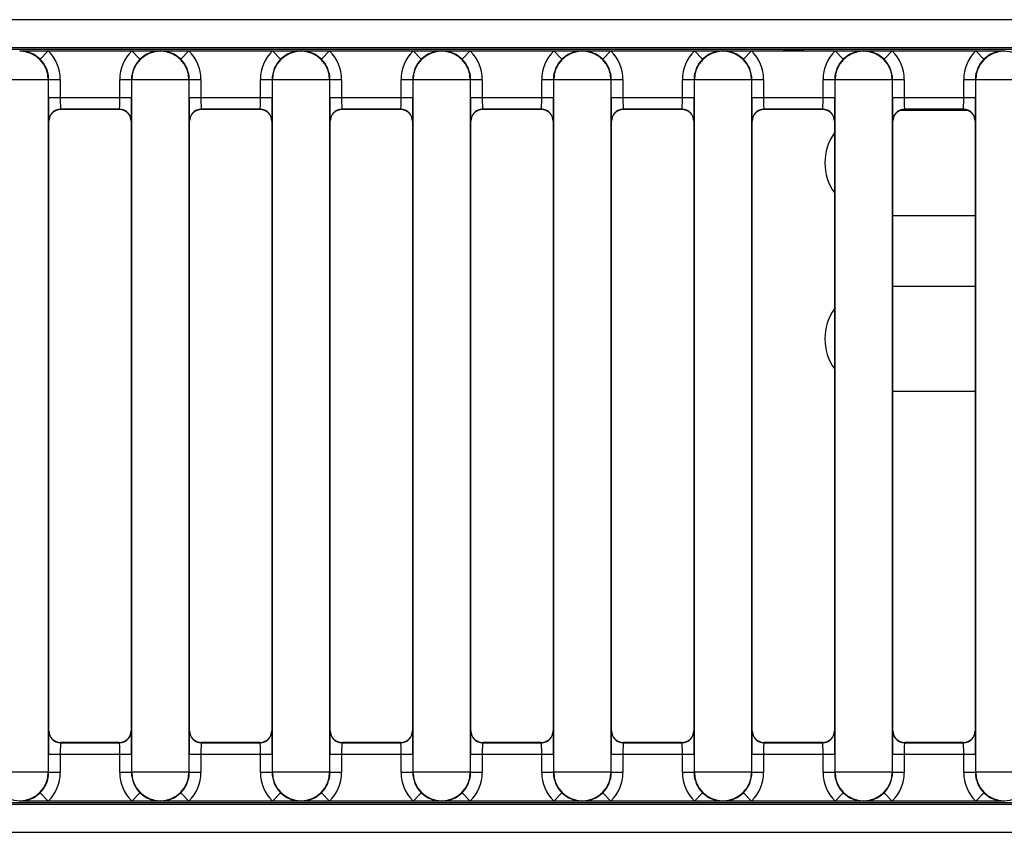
# Model space of a CAD drawing. Header units: millimetres. Extents: x 0 to 287, y 0 to 200.
# Tile 14 of 68: x 39.23 to 43.43, y 88.56 to 92.03. Entities that reach past the tile are written whole.
import ezdxf

# ---------------------------------------------------------------- set-up
doc = ezdxf.new("R2010")
doc.units = ezdxf.units.MM
doc.layers.add('130.193_BW4C_CTM', color=7, linetype='Continuous')
doc.layers.add('Défaut', color=7, linetype='Continuous')

# ---------------------------------------------------------------- blocks, each defined once
blk = doc.blocks.new('SE1')
at = {"layer": '130.193_BW4C_CTM', "color": 7, "linetype": 'Continuous'}
for p, q in [((47.8061, 92.0283), (32.8061, 92.0283)), ((47.0126, 91.9006), (32.1261, 91.9006)), ((32.8061, 91.9103), (47.8061, 91.9103)), ((42.4906, 91.8979), (42.5716, 91.8979)), ((39.2311, 91.8938), (39.2327, 91.8953)), ((39.2327, 91.8953), (39.3531, 91.8953)), ((39.318, 91.8597), (39.3531, 91.8953)), ((39.3531, 91.8953), (39.7091, 91.8953)), ((39.7091, 91.8953), (39.8295, 91.8953)), ((39.7442, 91.8597), (39.7091, 91.8953)), ((39.8295, 91.8953), (39.8311, 91.8938)), ((39.8311, 91.8938), (39.8327, 91.8953)), ((39.8327, 91.8953), (39.9531, 91.8953)), ((39.918, 91.8597), (39.9531, 91.8953)), ((39.9531, 91.8953), (40.3091, 91.8953)), ((40.3091, 91.8953), (40.4295, 91.8953)), ((40.3442, 91.8597), (40.3091, 91.8953)), ((40.4295, 91.8953), (40.4311, 91.8938)), ((40.4311, 91.8938), (40.4327, 91.8953)), ((40.4327, 91.8953), (40.5531, 91.8953)), ((40.518, 91.8597), (40.5531, 91.8953)), ((40.5531, 91.8953), (40.9091, 91.8953)), ((40.9091, 91.8953), (41.0295, 91.8953)), ((40.9442, 91.8597), (40.9091, 91.8953)), ((41.0295, 91.8953), (41.0311, 91.8938)), ((41.0311, 91.8938), (41.0327, 91.8953)), ((41.0327, 91.8953), (41.1531, 91.8953)), ((41.118, 91.8597), (41.1531, 91.8953)), ((41.1531, 91.8953), (41.5091, 91.8953)), ((41.5091, 91.8953), (41.6295, 91.8953)), ((41.5442, 91.8597), (41.5091, 91.8953)), ((41.6295, 91.8953), (41.6311, 91.8938)), ((41.6311, 91.8938), (41.6327, 91.8953)), ((41.6327, 91.8953), (41.7531, 91.8953)), ((41.718, 91.8597), (41.7531, 91.8953)), ((41.7531, 91.8953), (42.1091, 91.8953)), ((42.1091, 91.8953), (42.2295, 91.8953)), ((42.1442, 91.8597), (42.1091, 91.8953)), ((42.2295, 91.8953), (42.2311, 91.8938)), ((42.2311, 91.8938), (42.2327, 91.8953)), ((42.2327, 91.8953), (42.3531, 91.8953)), ((42.318, 91.8597), (42.3531, 91.8953)), ((42.3531, 91.8953), (42.7091, 91.8953)), ((42.7091, 91.8953), (42.8295, 91.8953)), ((42.7442, 91.8597), (42.7091, 91.8953)), ((42.8295, 91.8953), (42.8311, 91.8938)), ((42.8311, 91.8938), (42.8327, 91.8953)), ((42.8327, 91.8953), (42.9531, 91.8953)), ((42.918, 91.8597), (42.9531, 91.8953)), ((42.9531, 91.8953), (43.3091, 91.8953)), ((43.3091, 91.8953), (43.4295, 91.8953)), ((43.3442, 91.8597), (43.3091, 91.8953)), ((43.4295, 91.8953), (43.4311, 91.8938)), ((43.4311, 91.8938), (43.4327, 91.8953)), ((39.3532, 91.7716), (39.109, 91.7716)), ((39.3544, 91.7728), (39.3532, 91.7716)), ((39.3532, 91.7716), (39.3532, 88.819)), ((39.3544, 91.7728), (39.4044, 91.7728)), ((39.3544, 91.6962), (39.3544, 91.7728)), ((39.4044, 91.7728), (39.4044, 91.6962)), ((39.6578, 91.7728), (39.7078, 91.7728)), ((39.6578, 91.6962), (39.6578, 91.7728)), ((39.7078, 91.7728), (39.7078, 91.6962)), ((39.709, 91.7716), (39.7078, 91.7728)), ((39.709, 88.819), (39.709, 91.7716)), ((39.9532, 91.7716), (39.709, 91.7716)), ((39.9544, 91.7728), (39.9532, 91.7716)), ((39.9532, 91.7716), (39.9532, 88.819)), ((39.9544, 91.7728), (40.0044, 91.7728)), ((39.9544, 91.6962), (39.9544, 91.7728)), ((40.0044, 91.7728), (40.0044, 91.6962)), ((40.2578, 91.7728), (40.3078, 91.7728)), ((40.2578, 91.6962), (40.2578, 91.7728)), ((40.3078, 91.7728), (40.3078, 91.6962)), ((40.309, 91.7716), (40.3078, 91.7728)), ((40.309, 88.819), (40.309, 91.7716)), ((40.5532, 91.7716), (40.309, 91.7716)), ((40.5544, 91.7728), (40.5532, 91.7716)), ((40.5532, 91.7716), (40.5532, 88.819)), ((40.5544, 91.7728), (40.6044, 91.7728)), ((40.5544, 91.6962), (40.5544, 91.7728)), ((40.6044, 91.7728), (40.6044, 91.6962)), ((40.8578, 91.7728), (40.9078, 91.7728)), ((40.8578, 91.6962), (40.8578, 91.7728)), ((40.9078, 91.7728), (40.9078, 91.6962)), ((40.909, 91.7716), (40.9078, 91.7728)), ((40.909, 88.819), (40.909, 91.7716)), ((41.1532, 91.7716), (40.909, 91.7716)), ((41.1544, 91.7728), (41.1532, 91.7716)), ((41.1532, 91.7716), (41.1532, 88.819)), ((41.1544, 91.7728), (41.2044, 91.7728)), ((41.1544, 91.6962), (41.1544, 91.7728)), ((41.2044, 91.7728), (41.2044, 91.6962)), ((41.4578, 91.7728), (41.5078, 91.7728)), ((41.4578, 91.6962), (41.4578, 91.7728)), ((41.5078, 91.7728), (41.5078, 91.6962)), ((41.509, 91.7716), (41.5078, 91.7728)), ((41.509, 88.819), (41.509, 91.7716)), ((41.7532, 91.7716), (41.509, 91.7716)), ((41.7544, 91.7728), (41.7532, 91.7716)), ((41.7532, 91.7716), (41.7532, 88.819)), ((41.7544, 91.7728), (41.8044, 91.7728)), ((41.7544, 91.6962), (41.7544, 91.7728)), ((41.8044, 91.7728), (41.8044, 91.6962)), ((42.0578, 91.7728), (42.1078, 91.7728)), ((42.0578, 91.6962), (42.0578, 91.7728)), ((42.1078, 91.7728), (42.1078, 91.6962)), ((42.109, 91.7716), (42.1078, 91.7728)), ((42.109, 88.819), (42.109, 91.7716)), ((42.3532, 91.7716), (42.109, 91.7716)), ((42.3544, 91.7728), (42.3532, 91.7716)), ((42.3532, 91.7716), (42.3532, 88.819)), ((42.3544, 91.7728), (42.4044, 91.7728)), ((42.3544, 91.6962), (42.3544, 91.7728)), ((42.4044, 91.7728), (42.4044, 91.6962)), ((42.6578, 91.7728), (42.7078, 91.7728)), ((42.6578, 91.6962), (42.6578, 91.7728)), ((42.7078, 91.7728), (42.7078, 91.6962)), ((42.709, 91.7716), (42.7078, 91.7728)), ((42.709, 88.819), (42.709, 91.7716)), ((42.9532, 91.7716), (42.709, 91.7716)), ((42.9544, 91.7728), (42.9532, 91.7716)), ((42.9532, 91.7716), (42.9532, 88.819)), ((42.9544, 91.7728), (43.0044, 91.7728)), ((42.9544, 91.6962), (42.9544, 91.7728)), ((43.0044, 91.7728), (43.0044, 91.6962)), ((43.2578, 91.7728), (43.3078, 91.7728)), ((43.2578, 91.6962), (43.2578, 91.7728)), ((43.3078, 91.7728), (43.3078, 91.6962)), ((43.309, 91.7716), (43.3078, 91.7728)), ((43.309, 88.819), (43.309, 91.7716)), ((43.5532, 91.7716), (43.309, 91.7716)), ((39.3544, 91.6962), (39.4044, 91.6962)), ((39.4044, 91.6962), (39.6578, 91.6962)), ((39.6578, 91.6962), (39.7078, 91.6962)), ((39.9544, 91.6962), (40.0044, 91.6962)), ((40.0044, 91.6962), (40.2578, 91.6962)), ((40.2578, 91.6962), (40.3078, 91.6962)), ((40.5544, 91.6962), (40.6044, 91.6962)), ((40.6044, 91.6962), (40.8578, 91.6962)), ((40.8578, 91.6962), (40.9078, 91.6962)), ((41.1544, 91.6962), (41.2044, 91.6962)), ((41.2044, 91.6962), (41.4578, 91.6962)), ((41.4578, 91.6962), (41.5078, 91.6962)), ((41.7544, 91.6962), (41.8044, 91.6962)), ((41.8044, 91.6962), (42.0578, 91.6962)), ((42.0578, 91.6962), (42.1078, 91.6962)), ((42.3544, 91.6962), (42.4044, 91.6962)), ((42.4044, 91.6962), (42.6578, 91.6962)), ((42.6578, 91.6962), (42.7078, 91.6962)), ((42.9544, 91.6962), (43.0044, 91.6962)), ((43.0044, 91.6962), (43.2578, 91.6962)), ((43.2578, 91.6962), (43.3078, 91.6962)), ((39.657, 91.6462), (39.4052, 91.6462)), ((39.4052, 91.6462), (39.4061, 91.6453)), ((39.6561, 91.6453), (39.4061, 91.6453)), ((39.6561, 91.6453), (39.657, 91.6462)), ((40.257, 91.6462), (40.0052, 91.6462)), ((40.0052, 91.6462), (40.0061, 91.6453)), ((40.2561, 91.6453), (40.0061, 91.6453)), ((40.2561, 91.6453), (40.257, 91.6462)), ((40.857, 91.6462), (40.6052, 91.6462)), ((40.6052, 91.6462), (40.6061, 91.6453)), ((40.8561, 91.6453), (40.6061, 91.6453)), ((40.8561, 91.6453), (40.857, 91.6462)), ((41.457, 91.6462), (41.2052, 91.6462)), ((41.2052, 91.6462), (41.2061, 91.6453)), ((41.4561, 91.6453), (41.2061, 91.6453)), ((41.4561, 91.6453), (41.457, 91.6462)), ((42.057, 91.6462), (41.8052, 91.6462)), ((41.8052, 91.6462), (41.8061, 91.6453)), ((42.0561, 91.6453), (41.8061, 91.6453)), ((42.0561, 91.6453), (42.057, 91.6462)), ((42.657, 91.6462), (42.4052, 91.6462)), ((42.4052, 91.6462), (42.4061, 91.6453)), ((42.6561, 91.6453), (42.4061, 91.6453)), ((42.6561, 91.6453), (42.657, 91.6462)), ((43.257, 91.6462), (43.0052, 91.6462)), ((43.0052, 91.6462), (43.0061, 91.6453)), ((43.2561, 91.6453), (43.0061, 91.6453)), ((43.2561, 91.6453), (43.257, 91.6462)), ((42.989, 91.6423), (43.2732, 91.6423)), ((39.3561, 91.5953), (39.3552, 91.5962)), ((39.3561, 88.9953), (39.3561, 91.5953)), ((39.707, 91.5962), (39.7061, 91.5953)), ((39.7061, 91.5953), (39.7061, 88.9953)), ((39.9561, 91.5953), (39.9552, 91.5962)), ((39.9561, 88.9953), (39.9561, 91.5953)), ((40.307, 91.5962), (40.3061, 91.5953)), ((40.3061, 91.5953), (40.3061, 88.9953)), ((40.5561, 91.5953), (40.5552, 91.5962)), ((40.5561, 88.9953), (40.5561, 91.5953)), ((40.907, 91.5962), (40.9061, 91.5953)), ((40.9061, 91.5953), (40.9061, 88.9953)), ((41.1561, 91.5953), (41.1552, 91.5962)), ((41.1561, 88.9953), (41.1561, 91.5953)), ((41.507, 91.5962), (41.5061, 91.5953)), ((41.5061, 91.5953), (41.5061, 88.9953)), ((41.7561, 91.5953), (41.7552, 91.5962)), ((41.7561, 88.9953), (41.7561, 91.5953)), ((42.107, 91.5962), (42.1061, 91.5953)), ((42.1061, 91.5953), (42.1061, 88.9953)), ((42.3561, 91.5953), (42.3552, 91.5962)), ((42.3561, 88.9953), (42.3561, 91.5953)), ((42.707, 91.5962), (42.7061, 91.5953)), ((42.7061, 91.5953), (42.7061, 88.9953)), ((42.9561, 91.5953), (42.9552, 91.5962)), ((42.9561, 88.9953), (42.9561, 91.5953)), ((43.307, 91.5962), (43.3061, 91.5953)), ((43.3061, 91.5953), (43.3061, 88.9953)), ((43.3061, 91.1923), (42.9561, 91.1923)), ((42.9561, 90.8923), (43.3061, 90.8923)), ((43.3061, 90.4423), (42.9561, 90.4423)), ((39.3552, 88.9945), (39.3561, 88.9953)), ((39.7061, 88.9953), (39.707, 88.9945)), ((39.9552, 88.9945), (39.9561, 88.9953)), ((40.3061, 88.9953), (40.307, 88.9945)), ((40.5552, 88.9945), (40.5561, 88.9953)), ((40.9061, 88.9953), (40.907, 88.9945)), ((41.1552, 88.9945), (41.1561, 88.9953)), ((41.5061, 88.9953), (41.507, 88.9945)), ((41.7552, 88.9945), (41.7561, 88.9953)), ((42.1061, 88.9953), (42.107, 88.9945)), ((42.3552, 88.9945), (42.3561, 88.9953)), ((42.7061, 88.9953), (42.707, 88.9945)), ((42.9552, 88.9945), (42.9561, 88.9953)), ((43.3061, 88.9953), (43.307, 88.9945)), ((39.4061, 88.9453), (39.4052, 88.9445)), ((39.4052, 88.9445), (39.657, 88.9445)), ((39.6561, 88.9453), (39.4061, 88.9453)), ((39.657, 88.9445), (39.6561, 88.9453)), ((40.0061, 88.9453), (40.0052, 88.9445)), ((40.0052, 88.9445), (40.257, 88.9445)), ((40.2561, 88.9453), (40.0061, 88.9453)), ((40.257, 88.9445), (40.2561, 88.9453)), ((40.6061, 88.9453), (40.6052, 88.9445)), ((40.6052, 88.9445), (40.857, 88.9445)), ((40.8561, 88.9453), (40.6061, 88.9453)), ((40.857, 88.9445), (40.8561, 88.9453)), ((41.2061, 88.9453), (41.2052, 88.9445)), ((41.2052, 88.9445), (41.457, 88.9445)), ((41.4561, 88.9453), (41.2061, 88.9453)), ((41.457, 88.9445), (41.4561, 88.9453)), ((41.8061, 88.9453), (41.8052, 88.9445)), ((41.8052, 88.9445), (42.057, 88.9445)), ((42.0561, 88.9453), (41.8061, 88.9453)), ((42.057, 88.9445), (42.0561, 88.9453)), ((42.4061, 88.9453), (42.4052, 88.9445)), ((42.4052, 88.9445), (42.657, 88.9445)), ((42.6561, 88.9453), (42.4061, 88.9453)), ((42.657, 88.9445), (42.6561, 88.9453)), ((43.0061, 88.9453), (43.0052, 88.9445)), ((43.0052, 88.9445), (43.257, 88.9445)), ((43.2561, 88.9453), (43.0061, 88.9453)), ((43.257, 88.9445), (43.2561, 88.9453)), ((39.4044, 88.8945), (39.3544, 88.8945)), ((39.3544, 88.8179), (39.3544, 88.8945)), ((39.6578, 88.8945), (39.4044, 88.8945)), ((39.4044, 88.8945), (39.4044, 88.8179)), ((39.7078, 88.8945), (39.6578, 88.8945)), ((39.6578, 88.8179), (39.6578, 88.8945)), ((39.7078, 88.8945), (39.7078, 88.8179)), ((40.0044, 88.8945), (39.9544, 88.8945)), ((39.9544, 88.8179), (39.9544, 88.8945)), ((40.2578, 88.8945), (40.0044, 88.8945)), ((40.0044, 88.8945), (40.0044, 88.8179)), ((40.3078, 88.8945), (40.2578, 88.8945)), ((40.2578, 88.8179), (40.2578, 88.8945)), ((40.3078, 88.8945), (40.3078, 88.8179)), ((40.6044, 88.8945), (40.5544, 88.8945)), ((40.5544, 88.8179), (40.5544, 88.8945)), ((40.8578, 88.8945), (40.6044, 88.8945)), ((40.6044, 88.8945), (40.6044, 88.8179)), ((40.9078, 88.8945), (40.8578, 88.8945)), ((40.8578, 88.8179), (40.8578, 88.8945)), ((40.9078, 88.8945), (40.9078, 88.8179)), ((41.2044, 88.8945), (41.1544, 88.8945)), ((41.1544, 88.8179), (41.1544, 88.8945)), ((41.4578, 88.8945), (41.2044, 88.8945)), ((41.2044, 88.8945), (41.2044, 88.8179)), ((41.5078, 88.8945), (41.4578, 88.8945)), ((41.4578, 88.8179), (41.4578, 88.8945)), ((41.5078, 88.8945), (41.5078, 88.8179)), ((41.8044, 88.8945), (41.7544, 88.8945)), ((41.7544, 88.8179), (41.7544, 88.8945)), ((42.0578, 88.8945), (41.8044, 88.8945)), ((41.8044, 88.8945), (41.8044, 88.8179)), ((42.1078, 88.8945), (42.0578, 88.8945)), ((42.0578, 88.8179), (42.0578, 88.8945)), ((42.1078, 88.8945), (42.1078, 88.8179)), ((42.4044, 88.8945), (42.3544, 88.8945)), ((42.3544, 88.8179), (42.3544, 88.8945)), ((42.6578, 88.8945), (42.4044, 88.8945)), ((42.4044, 88.8945), (42.4044, 88.8179)), ((42.7078, 88.8945), (42.6578, 88.8945)), ((42.6578, 88.8179), (42.6578, 88.8945)), ((42.7078, 88.8945), (42.7078, 88.8179)), ((43.0044, 88.8945), (42.9544, 88.8945)), ((42.9544, 88.8179), (42.9544, 88.8945)), ((43.2578, 88.8945), (43.0044, 88.8945)), ((43.0044, 88.8945), (43.0044, 88.8179)), ((43.3078, 88.8945), (43.2578, 88.8945)), ((43.2578, 88.8179), (43.2578, 88.8945)), ((43.3078, 88.8945), (43.3078, 88.8179)), ((39.3532, 88.819), (39.109, 88.819)), ((39.3532, 88.819), (39.3544, 88.8179)), ((39.4044, 88.8179), (39.3544, 88.8179)), ((39.7078, 88.8179), (39.6578, 88.8179)), ((39.7078, 88.8179), (39.709, 88.819)), ((39.9532, 88.819), (39.709, 88.819)), ((39.9532, 88.819), (39.9544, 88.8179)), ((40.0044, 88.8179), (39.9544, 88.8179)), ((40.3078, 88.8179), (40.2578, 88.8179)), ((40.3078, 88.8179), (40.309, 88.819)), ((40.5532, 88.819), (40.309, 88.819)), ((40.5532, 88.819), (40.5544, 88.8179)), ((40.6044, 88.8179), (40.5544, 88.8179)), ((40.9078, 88.8179), (40.8578, 88.8179)), ((40.9078, 88.8179), (40.909, 88.819)), ((41.1532, 88.819), (40.909, 88.819)), ((41.1532, 88.819), (41.1544, 88.8179)), ((41.2044, 88.8179), (41.1544, 88.8179)), ((41.5078, 88.8179), (41.4578, 88.8179)), ((41.5078, 88.8179), (41.509, 88.819)), ((41.7532, 88.819), (41.509, 88.819)), ((41.7532, 88.819), (41.7544, 88.8179)), ((41.8044, 88.8179), (41.7544, 88.8179)), ((42.1078, 88.8179), (42.0578, 88.8179)), ((42.1078, 88.8179), (42.109, 88.819)), ((42.3532, 88.819), (42.109, 88.819)), ((42.3532, 88.819), (42.3544, 88.8179)), ((42.4044, 88.8179), (42.3544, 88.8179)), ((42.7078, 88.8179), (42.6578, 88.8179)), ((42.7078, 88.8179), (42.709, 88.819)), ((42.9532, 88.819), (42.709, 88.819)), ((42.9532, 88.819), (42.9544, 88.8179)), ((43.0044, 88.8179), (42.9544, 88.8179)), ((43.3078, 88.8179), (43.2578, 88.8179)), ((43.3078, 88.8179), (43.309, 88.819)), ((43.5532, 88.819), (43.309, 88.819)), ((39.318, 88.7309), (39.3531, 88.6953)), ((39.7442, 88.7309), (39.7091, 88.6953)), ((39.918, 88.7309), (39.9531, 88.6953)), ((40.3442, 88.7309), (40.3091, 88.6953)), ((40.518, 88.7309), (40.5531, 88.6953)), ((40.9442, 88.7309), (40.9091, 88.6953)), ((41.118, 88.7309), (41.1531, 88.6953)), ((41.5442, 88.7309), (41.5091, 88.6953)), ((41.718, 88.7309), (41.7531, 88.6953)), ((42.1442, 88.7309), (42.1091, 88.6953)), ((42.318, 88.7309), (42.3531, 88.6953)), ((42.7442, 88.7309), (42.7091, 88.6953)), ((42.918, 88.7309), (42.9531, 88.6953)), ((43.3442, 88.7309), (43.3091, 88.6953)), ((47.7379, 88.6803), (31.4241, 88.6803)), ((32.1261, 88.6901), (47.0126, 88.6901)), ((39.2311, 88.6969), (39.2295, 88.6953)), ((39.2327, 88.6953), (39.2311, 88.6969)), ((39.3531, 88.6953), (39.2327, 88.6953)), ((39.7091, 88.6953), (39.3531, 88.6953)), ((39.8295, 88.6953), (39.7091, 88.6953)), ((39.8311, 88.6969), (39.8295, 88.6953)), ((39.8327, 88.6953), (39.8311, 88.6969)), ((39.9531, 88.6953), (39.8327, 88.6953)), ((40.3091, 88.6953), (39.9531, 88.6953)), ((40.4295, 88.6953), (40.3091, 88.6953)), ((40.4311, 88.6969), (40.4295, 88.6953)), ((40.4327, 88.6953), (40.4311, 88.6969)), ((40.5531, 88.6953), (40.4327, 88.6953)), ((40.9091, 88.6953), (40.5531, 88.6953)), ((41.0295, 88.6953), (40.9091, 88.6953)), ((41.0311, 88.6969), (41.0295, 88.6953)), ((41.0327, 88.6953), (41.0311, 88.6969)), ((41.1531, 88.6953), (41.0327, 88.6953)), ((41.5091, 88.6953), (41.1531, 88.6953)), ((41.6295, 88.6953), (41.5091, 88.6953)), ((41.6311, 88.6969), (41.6295, 88.6953)), ((41.6327, 88.6953), (41.6311, 88.6969)), ((41.7531, 88.6953), (41.6327, 88.6953)), ((42.1091, 88.6953), (41.7531, 88.6953)), ((42.2295, 88.6953), (42.1091, 88.6953)), ((42.2311, 88.6969), (42.2295, 88.6953)), ((42.2327, 88.6953), (42.2311, 88.6969)), ((42.3531, 88.6953), (42.2327, 88.6953)), ((42.7091, 88.6953), (42.3531, 88.6953)), ((42.8295, 88.6953), (42.7091, 88.6953)), ((42.8311, 88.6969), (42.8295, 88.6953)), ((42.8327, 88.6953), (42.8311, 88.6969)), ((42.9531, 88.6953), (42.8327, 88.6953)), ((43.3091, 88.6953), (42.9531, 88.6953)), ((43.4295, 88.6953), (43.3091, 88.6953)), ((43.4311, 88.6969), (43.4295, 88.6953)), ((31.4241, 88.5623), (47.7379, 88.5623))]:
    blk.add_line(p, q, dxfattribs=at)
for centre, radius, start, end in [((39.2311, 91.7716), 0.1221, 0.0044, 89.9957), ((39.2315, 91.7726), 0.1227, 45.2295, 89.4754), ((39.8311, 91.7716), 0.1221, 90.0044, 179.9956), ((39.8307, 91.7726), 0.1227, 90.5237, 134.7714), ((39.8311, 91.7716), 0.1221, 0.0044, 89.9957), ((39.8315, 91.7726), 0.1227, 45.2295, 89.4754), ((40.4311, 91.7716), 0.1221, 90.0044, 179.9956), ((40.4307, 91.7726), 0.1227, 90.5237, 134.7714), ((40.4311, 91.7716), 0.1221, 0.0044, 89.9957), ((40.4315, 91.7726), 0.1227, 45.2295, 89.4754), ((41.0311, 91.7716), 0.1221, 90.0044, 179.9956), ((41.0307, 91.7726), 0.1227, 90.5237, 134.7714), ((41.0311, 91.7716), 0.1221, 0.0044, 89.9957), ((41.0315, 91.7726), 0.1227, 45.2295, 89.4754), ((41.6311, 91.7716), 0.1221, 90.0044, 179.9956), ((41.6307, 91.7726), 0.1227, 90.5237, 134.7714), ((41.6311, 91.7716), 0.1221, 0.0044, 89.9957), ((41.6315, 91.7726), 0.1227, 45.2295, 89.4754), ((42.2311, 91.7716), 0.1221, 90.0044, 179.9956), ((42.2307, 91.7726), 0.1227, 90.5237, 134.7714), ((42.2311, 91.7716), 0.1221, 0.0044, 89.9957), ((42.2315, 91.7726), 0.1227, 45.2295, 89.4754), ((42.8311, 91.7716), 0.1221, 90.0044, 179.9956), ((42.8307, 91.7726), 0.1227, 90.5237, 134.7714), ((42.8311, 91.7716), 0.1221, 0.0044, 89.9957), ((42.8315, 91.7726), 0.1227, 45.2295, 89.4754), ((43.4311, 91.7716), 0.1221, 90.0044, 179.9956), ((43.4307, 91.7726), 0.1227, 90.5237, 134.7714), ((43.4311, 91.7716), 0.1221, 0.0044, 89.9957), ((39.4052, 91.5962), 0.05, 90.0044, 179.9956), ((39.657, 91.5962), 0.05, 0.0044, 89.9956), ((40.0052, 91.5962), 0.05, 90.0044, 179.9956), ((40.257, 91.5962), 0.05, 0.0044, 89.9956), ((40.6052, 91.5962), 0.05, 90.0044, 179.9956), ((40.857, 91.5962), 0.05, 0.0044, 89.9956), ((41.2052, 91.5962), 0.05, 90.0044, 179.9956), ((41.457, 91.5962), 0.05, 0.0044, 89.9956), ((41.8052, 91.5962), 0.05, 90.0044, 179.9956), ((42.057, 91.5962), 0.05, 0.0044, 89.9956), ((42.4052, 91.5962), 0.05, 90.0044, 179.9956), ((42.657, 91.5962), 0.05, 0.0044, 89.9956), ((43.0052, 91.5962), 0.05, 90.0044, 179.9956), ((43.257, 91.5962), 0.05, 0.0044, 89.9956), ((42.8911, 91.4173), 0.225, 145.3079, 214.6921), ((42.8911, 90.6673), 0.225, 145.3079, 214.6921), ((39.4052, 88.9945), 0.05, 180.0044, 269.9956), ((39.657, 88.9945), 0.05, 270.0044, 359.9956), ((40.0052, 88.9945), 0.05, 180.0044, 269.9956), ((40.257, 88.9945), 0.05, 270.0044, 359.9956), ((40.6052, 88.9945), 0.05, 180.0044, 269.9956), ((40.857, 88.9945), 0.05, 270.0044, 359.9956), ((41.2052, 88.9945), 0.05, 180.0044, 269.9956), ((41.457, 88.9945), 0.05, 270.0044, 359.9956), ((41.8052, 88.9945), 0.05, 180.0044, 269.9956), ((42.057, 88.9945), 0.05, 270.0044, 359.9956), ((42.4052, 88.9945), 0.05, 180.0044, 269.9956), ((42.657, 88.9945), 0.05, 270.0044, 359.9956), ((43.0052, 88.9945), 0.05, 180.0044, 269.9956), ((43.257, 88.9945), 0.05, 270.0044, 359.9956), ((39.2311, 88.819), 0.1221, 180.0044, 269.9957), ((39.2311, 88.819), 0.1221, 270.0044, 359.9956), ((39.8311, 88.819), 0.1221, 180.0044, 269.9957), ((39.8311, 88.819), 0.1221, 270.0044, 359.9956), ((40.4311, 88.819), 0.1221, 180.0044, 269.9957), ((40.4311, 88.819), 0.1221, 270.0044, 359.9956), ((41.0311, 88.819), 0.1221, 180.0044, 269.9957), ((41.0311, 88.819), 0.1221, 270.0044, 359.9956), ((41.6311, 88.819), 0.1221, 180.0044, 269.9957), ((41.6311, 88.819), 0.1221, 270.0044, 359.9956), ((42.2311, 88.819), 0.1221, 180.0044, 269.9957), ((42.2311, 88.819), 0.1221, 270.0044, 359.9956), ((42.8311, 88.819), 0.1221, 180.0044, 269.9957), ((42.8311, 88.819), 0.1221, 270.0044, 359.9956), ((43.4311, 88.819), 0.1221, 180.0044, 269.9957), ((43.4311, 88.819), 0.1221, 270.0044, 359.9956), ((39.2315, 88.8181), 0.1227, 270.5237, 314.7714), ((39.8307, 88.8181), 0.1227, 225.2295, 269.4754), ((39.8315, 88.8181), 0.1227, 270.5237, 314.7714), ((40.4307, 88.8181), 0.1227, 225.2295, 269.4754), ((40.4315, 88.8181), 0.1227, 270.5237, 314.7714), ((41.0307, 88.8181), 0.1227, 225.2295, 269.4754), ((41.0315, 88.8181), 0.1227, 270.5237, 314.7714), ((41.6307, 88.8181), 0.1227, 225.2295, 269.4754), ((41.6315, 88.8181), 0.1227, 270.5237, 314.7714), ((42.2307, 88.8181), 0.1227, 225.2295, 269.4754), ((42.2315, 88.8181), 0.1227, 270.5237, 314.7714), ((42.8307, 88.8181), 0.1227, 225.2295, 269.4754), ((42.8315, 88.8181), 0.1227, 270.5237, 314.7714), ((43.4307, 88.8181), 0.1227, 225.2295, 269.4754)]:
    blk.add_arc(centre, radius, start, end, dxfattribs=at)
for centre, major_axis, ratio, start_param, end_param in [((42.5311, 91.8981), (0.0437, 0), 0.012941, -0.384539, 3.526131), ((39.2322, 91.7728), (-0.0864, -0.0864), 0.999862, 2.356233, 3.148589), ((39.2322, 91.7728), (-0.1217, -0.1217), 0.999924, 2.356233, 3.148589), ((39.83, 91.7728), (0.1217, -0.1217), 0.999924, 3.134596, 3.926953), ((39.83, 91.7728), (0.0864, -0.0864), 0.999862, 3.134596, 3.926953), ((39.8322, 91.7728), (-0.0864, -0.0864), 0.999862, 2.356233, 3.148589), ((39.8322, 91.7728), (-0.1217, -0.1217), 0.999924, 2.356233, 3.148589), ((40.43, 91.7728), (0.1217, -0.1217), 0.999924, 3.134596, 3.926953), ((40.43, 91.7728), (0.0864, -0.0864), 0.999862, 3.134596, 3.926953), ((40.4322, 91.7728), (-0.0864, -0.0864), 0.999862, 2.356233, 3.148589), ((40.4322, 91.7728), (-0.1217, -0.1217), 0.999924, 2.356233, 3.148589), ((41.03, 91.7728), (0.1217, -0.1217), 0.999924, 3.134596, 3.926953), ((41.03, 91.7728), (0.0864, -0.0864), 0.999862, 3.134596, 3.926953), ((41.0322, 91.7728), (-0.0864, -0.0864), 0.999862, 2.356233, 3.148589), ((41.0322, 91.7728), (-0.1217, -0.1217), 0.999924, 2.356233, 3.148589), ((41.63, 91.7728), (0.1217, -0.1217), 0.999924, 3.134596, 3.926953), ((41.63, 91.7728), (0.0864, -0.0864), 0.999862, 3.134596, 3.926953), ((41.6322, 91.7728), (-0.0864, -0.0864), 0.999862, 2.356233, 3.148589), ((41.6322, 91.7728), (-0.1217, -0.1217), 0.999924, 2.356233, 3.148589), ((42.23, 91.7728), (0.1217, -0.1217), 0.999924, 3.134596, 3.926953), ((42.23, 91.7728), (0.0864, -0.0864), 0.999862, 3.134596, 3.926953), ((42.2322, 91.7728), (-0.0864, -0.0864), 0.999862, 2.356233, 3.148589), ((42.2322, 91.7728), (-0.1217, -0.1217), 0.999924, 2.356233, 3.148589), ((42.83, 91.7728), (0.1217, -0.1217), 0.999924, 3.134596, 3.926953), ((42.83, 91.7728), (0.0864, -0.0864), 0.999862, 3.134596, 3.926953), ((42.8322, 91.7728), (-0.0864, -0.0864), 0.999862, 2.356233, 3.148589), ((42.8322, 91.7728), (-0.1217, -0.1217), 0.999924, 2.356233, 3.148589), ((43.43, 91.7728), (0.1217, -0.1217), 0.999924, 3.134596, 3.926953), ((43.43, 91.7728), (0.0864, -0.0864), 0.999862, 3.134596, 3.926953), ((39.3552, 91.6962), (0, -0.1), 0.008727, 4.712389, 6.274459), ((39.4052, 91.6962), (0, -0.05), 0.017454, 4.712389, 6.274459), ((39.657, 91.6962), (0, -0.05), 0.017454, 0.008727, 1.570796), ((39.707, 91.6962), (0, -0.1), 0.008727, 0.008727, 1.570796), ((39.9552, 91.6962), (0, -0.1), 0.008727, 4.712389, 6.274459), ((40.0052, 91.6962), (0, -0.05), 0.017454, 4.712389, 6.274459), ((40.257, 91.6962), (0, -0.05), 0.017454, 0.008727, 1.570796), ((40.307, 91.6962), (0, 0.1), 0.008727, 3.150319, 4.712389), ((40.5552, 91.6962), (0, -0.1), 0.008727, 4.712389, 6.274459), ((40.6052, 91.6962), (0, -0.05), 0.017454, 4.712389, 6.274459), ((40.857, 91.6962), (0, -0.05), 0.017454, 0.008727, 1.570796), ((40.907, 91.6962), (0, -0.1), 0.008727, 0.008727, 1.570796), ((41.1552, 91.6962), (0, -0.1), 0.008727, 4.712389, 6.274459), ((41.2052, 91.6962), (0, 0.05), 0.017454, 1.570796, 3.132866), ((41.457, 91.6962), (0, -0.05), 0.017454, 0.008727, 1.570796), ((41.507, 91.6962), (0, -0.1), 0.008727, 0.008727, 1.570796), ((41.7552, 91.6962), (0, -0.1), 0.008727, 4.712389, 6.274459), ((41.8052, 91.6962), (0, -0.05), 0.017454, 4.712389, 6.274459), ((42.057, 91.6962), (0, -0.05), 0.017454, 0.008727, 1.570796), ((42.107, 91.6962), (0, 0.1), 0.008727, 3.150319, 4.712389), ((42.3552, 91.6962), (0, -0.1), 0.008727, 4.712389, 6.274459), ((42.4052, 91.6962), (0, -0.05), 0.017454, 4.712389, 6.274459), ((42.657, 91.6962), (0, -0.05), 0.017454, 0.008727, 1.570796), ((42.707, 91.6962), (0, -0.1), 0.008727, 0.008727, 1.570796), ((42.9552, 91.6962), (0, -0.1), 0.008727, 4.712389, 6.274459), ((43.0052, 91.6962), (0, -0.05), 0.017454, 4.712389, 6.274459), ((43.257, 91.6962), (0, -0.05), 0.017454, 0.008727, 1.570796), ((43.307, 91.6962), (0, -0.1), 0.008727, 0.008727, 1.570796), ((39.4061, 91.5953), (0.0354, -0.0354), 0.999924, 2.356233, 3.926953), ((39.6561, 91.5953), (-0.0354, -0.0354), 0.999924, 2.356233, 3.926953), ((40.0061, 91.5953), (0.0354, -0.0354), 0.999924, 2.356233, 3.926953), ((40.2561, 91.5953), (-0.0354, -0.0354), 0.999924, 2.356233, 3.926953), ((40.6061, 91.5953), (0.0354, -0.0354), 0.999924, 2.356233, 3.926953), ((40.8561, 91.5953), (-0.0354, -0.0354), 0.999924, 2.356233, 3.926953), ((41.2061, 91.5953), (0.0354, -0.0354), 0.999924, 2.356233, 3.926953), ((41.4561, 91.5953), (-0.0354, -0.0354), 0.999924, 2.356233, 3.926953), ((41.8061, 91.5953), (0.0354, -0.0354), 0.999924, 2.356233, 3.926953), ((42.0561, 91.5953), (-0.0354, -0.0354), 0.999924, 2.356233, 3.926953), ((42.4061, 91.5953), (0.0354, -0.0354), 0.999924, 2.356233, 3.926953), ((42.6561, 91.5953), (-0.0354, -0.0354), 0.999924, 2.356233, 3.926953), ((43.0061, 91.5953), (0.0354, -0.0354), 0.999924, 2.356233, 3.926953), ((43.2561, 91.5953), (-0.0354, -0.0354), 0.999924, 2.356233, 3.926953), ((39.3552, 88.8945), (0, 0.1), 0.008727, 0.008727, 1.570796), ((39.4061, 88.9953), (0.0354, 0.0354), 0.999924, 2.356233, 3.926953), ((39.6561, 88.9953), (-0.0354, 0.0354), 0.999924, 2.356233, 3.926953), ((39.707, 88.8945), (0, 0.1), 0.008727, 4.712389, 6.274459), ((39.9552, 88.8945), (0, 0.1), 0.008727, 0.008727, 1.570796), ((40.0061, 88.9953), (0.0354, 0.0354), 0.999924, 2.356233, 3.926953), ((40.2561, 88.9953), (-0.0354, 0.0354), 0.999924, 2.356233, 3.926953), ((40.307, 88.8945), (0, 0.1), 0.008727, 4.712389, 6.274459), ((40.5552, 88.8945), (0, 0.1), 0.008727, 0.008727, 1.570796), ((40.6061, 88.9953), (0.0354, 0.0354), 0.999924, 2.356233, 3.926953), ((40.8561, 88.9953), (-0.0354, 0.0354), 0.999924, 2.356233, 3.926953), ((40.907, 88.8945), (0, 0.1), 0.008727, 4.712389, 6.274459), ((41.1552, 88.8945), (0, 0.1), 0.008727, 0.008727, 1.570796), ((41.2061, 88.9953), (0.0354, 0.0354), 0.999924, 2.356233, 3.926953), ((41.4561, 88.9953), (-0.0354, 0.0354), 0.999924, 2.356233, 3.926953), ((41.507, 88.8945), (0, 0.1), 0.008727, 4.712389, 6.274459), ((41.7552, 88.8945), (0, 0.1), 0.008727, 0.008727, 1.570796), ((41.8061, 88.9953), (0.0354, 0.0354), 0.999924, 2.356233, 3.926953), ((42.0561, 88.9953), (-0.0354, 0.0354), 0.999924, 2.356233, 3.926953), ((42.107, 88.8945), (0, 0.1), 0.008727, 4.712389, 6.274459), ((42.3552, 88.8945), (0, 0.1), 0.008727, 0.008727, 1.570796), ((42.4061, 88.9953), (0.0354, 0.0354), 0.999924, 2.356233, 3.926953), ((42.6561, 88.9953), (-0.0354, 0.0354), 0.999924, 2.356233, 3.926953), ((42.707, 88.8945), (0, 0.1), 0.008727, 4.712389, 6.274459), ((42.9552, 88.8945), (0, 0.1), 0.008727, 0.008727, 1.570796), ((43.0061, 88.9953), (0.0354, 0.0354), 0.999924, 2.356233, 3.926953), ((43.2561, 88.9953), (-0.0354, 0.0354), 0.999924, 2.356233, 3.926953), ((43.307, 88.8945), (0, 0.1), 0.008727, 4.712389, 6.274459), ((39.4052, 88.8945), (0, 0.05), 0.017454, 0.008727, 1.570796), ((39.657, 88.8945), (0, -0.05), 0.017454, 1.570796, 3.132866), ((40.0052, 88.8945), (0, 0.05), 0.017454, 0.008727, 1.570796), ((40.257, 88.8945), (0, 0.05), 0.017454, 4.712389, 6.274459), ((40.6052, 88.8945), (0, 0.05), 0.017454, 0.008727, 1.570796), ((40.857, 88.8945), (0, 0.05), 0.017454, 4.712389, 6.274459), ((41.2052, 88.8945), (0, 0.05), 0.017454, 0.008727, 1.570796), ((41.457, 88.8945), (0, -0.05), 0.017454, 1.570796, 3.132866), ((41.8052, 88.8945), (0, 0.05), 0.017454, 0.008727, 1.570796), ((42.057, 88.8945), (0, 0.05), 0.017454, 4.712389, 6.274459), ((42.4052, 88.8945), (0, 0.05), 0.017454, 0.008727, 1.570796), ((42.657, 88.8945), (0, 0.05), 0.017454, 4.712389, 6.274459), ((43.0052, 88.8945), (0, 0.05), 0.017454, 0.008727, 1.570796), ((43.257, 88.8945), (0, 0.05), 0.017454, 4.712389, 6.274459), ((39.2322, 88.8179), (-0.0864, 0.0864), 0.999862, 3.134596, 3.926953), ((39.2322, 88.8179), (-0.1217, 0.1217), 0.999924, 3.134596, 3.926953), ((39.83, 88.8179), (0.1217, 0.1217), 0.999924, 2.356233, 3.148589), ((39.83, 88.8179), (0.0864, 0.0864), 0.999862, 2.356233, 3.148589), ((39.8322, 88.8179), (-0.0864, 0.0864), 0.999862, 3.134596, 3.926953), ((39.8322, 88.8179), (-0.1217, 0.1217), 0.999924, 3.134596, 3.926953), ((40.43, 88.8179), (0.1217, 0.1217), 0.999924, 2.356233, 3.148589), ((40.43, 88.8179), (0.0864, 0.0864), 0.999862, 2.356233, 3.148589), ((40.4322, 88.8179), (-0.0864, 0.0864), 0.999862, 3.134596, 3.926953), ((40.4322, 88.8179), (-0.1217, 0.1217), 0.999924, 3.134596, 3.926953), ((41.03, 88.8179), (0.1217, 0.1217), 0.999924, 2.356233, 3.148589), ((41.03, 88.8179), (0.0864, 0.0864), 0.999862, 2.356233, 3.148589), ((41.0322, 88.8179), (-0.0864, 0.0864), 0.999862, 3.134596, 3.926953), ((41.0322, 88.8179), (-0.1217, 0.1217), 0.999924, 3.134596, 3.926953), ((41.63, 88.8179), (0.1217, 0.1217), 0.999924, 2.356233, 3.148589), ((41.63, 88.8179), (0.0864, 0.0864), 0.999862, 2.356233, 3.148589), ((41.6322, 88.8179), (-0.0864, 0.0864), 0.999862, 3.134596, 3.926953), ((41.6322, 88.8179), (-0.1217, 0.1217), 0.999924, 3.134596, 3.926953), ((42.23, 88.8179), (0.1217, 0.1217), 0.999924, 2.356233, 3.148589), ((42.23, 88.8179), (0.0864, 0.0864), 0.999862, 2.356233, 3.148589), ((42.2322, 88.8179), (-0.0864, 0.0864), 0.999862, 3.134596, 3.926953), ((42.2322, 88.8179), (-0.1217, 0.1217), 0.999924, 3.134596, 3.926953), ((42.83, 88.8179), (0.1217, 0.1217), 0.999924, 2.356233, 3.148589), ((42.83, 88.8179), (0.0864, 0.0864), 0.999862, 2.356233, 3.148589), ((42.8322, 88.8179), (-0.0864, 0.0864), 0.999862, 3.134596, 3.926953), ((42.8322, 88.8179), (-0.1217, 0.1217), 0.999924, 3.134596, 3.926953), ((43.43, 88.8179), (0.1217, 0.1217), 0.999924, 2.356233, 3.148589), ((43.43, 88.8179), (0.0864, 0.0864), 0.999862, 2.356233, 3.148589)]:
    blk.add_ellipse(centre, major_axis=major_axis, ratio=ratio, start_param=start_param, end_param=end_param, dxfattribs=at)

msp = doc.modelspace()

# ---------------------------------------------------------------- block references
at = {"layer": 'Défaut'}
msp.add_blockref('SE1', (0, 0), dxfattribs=at)

doc.saveas('drawing.dxf')
